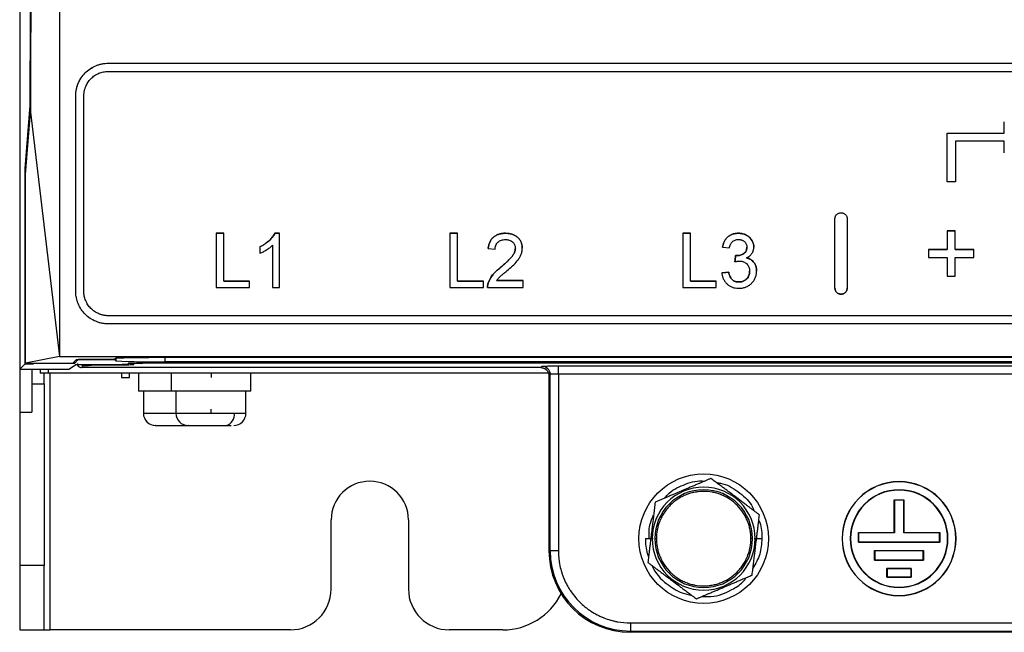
# Model space of a CAD drawing. Header units: millimetres. Extents: x 145 to 933, y -105 to 949.
# Tile 72 of 157: x 545 to 605, y 265 to 303. Entities that reach past the tile are written whole.
import ezdxf

# ---------------------------------------------------------------- set-up
doc = ezdxf.new("R2010")
doc.units = ezdxf.units.MM

msp = doc.modelspace()

# ---------------------------------------------------------------- linework, layer by layer
at = {"color": 7, "linetype": 'Continuous', "lineweight": 25}
for p, q in [((544.635, 556.534), (544.635, 282.034)), ((544.644, 555.776), (544.644, 281.543)), ((550.076, 300.318), (682.194, 300.318)), ((550.076, 300.318), (550.076, 300.318)), ((550.076, 300.318), (682.194, 300.318)), ((550.076, 299.818), (682.194, 299.818)), ((548.076, 298.318), (548.076, 298.318)), ((548.076, 286.319), (548.076, 298.318)), ((548.576, 286.319), (548.576, 298.318)), ((544.975, 293.867), (545.279, 297.722)), ((544.986, 293.486), (545.29, 297.32)), ((545.29, 297.32), (547.076, 282.319)), ((605.097, 296.729), (605.097, 296.729)), ((605.097, 296.029), (605.097, 296.729)), ((601.597, 296.029), (605.097, 296.029)), ((601.597, 296.029), (605.097, 296.029)), ((605.097, 295.529), (602.097, 295.529)), ((605.097, 294.829), (605.097, 295.529)), ((544.975, 281.875), (544.975, 293.867)), ((544.975, 293.867), (545.016, 293.867)), ((602.097, 293.029), (601.597, 293.029)), ((556.695, 289.882), (557.165, 289.882)), ((557.165, 289.882), (556.695, 289.882)), ((560.311, 289.882), (560.586, 289.882)), ((560.311, 289.882), (560.311, 289.882)), ((560.586, 289.882), (560.311, 289.882)), ((571.053, 289.882), (571.524, 289.882)), ((571.524, 289.882), (571.053, 289.882)), ((574.474, 289.882), (574.474, 289.882)), ((585.353, 289.882), (585.824, 289.882)), ((585.824, 289.882), (585.353, 289.882)), ((588.766, 289.882), (588.766, 289.882)), ((601.589, 290.03), (602.079, 290.03)), ((602.079, 290.03), (601.589, 290.03)), ((587.79, 289.027), (588.218, 288.984)), ((587.79, 289.027), (587.79, 289.027)), ((573.405, 288.942), (573.832, 288.899)), ((573.405, 288.942), (573.405, 288.942)), ((588.6, 288.514), (588.6, 288.514)), ((588.662, 288.509), (588.662, 288.51)), ((600.446, 288.887), (601.589, 288.887)), ((601.589, 288.887), (600.446, 288.887)), ((602.079, 288.887), (603.221, 288.887)), ((603.221, 288.887), (602.079, 288.887)), ((588.556, 288.129), (588.556, 288.129)), ((600.446, 288.398), (601.589, 288.398)), ((602.079, 288.398), (603.221, 288.398)), ((574.176, 287.795), (574.176, 287.795)), ((588.175, 287.488), (587.748, 287.445)), ((587.748, 287.445), (587.748, 287.445)), ((588.175, 287.488), (588.175, 287.488)), ((589.458, 287.554), (589.458, 287.554)), ((589.885, 287.551), (589.885, 287.551)), ((601.589, 287.255), (602.079, 287.255)), ((557.165, 286.932), (558.747, 286.932)), ((558.747, 286.932), (557.165, 286.932)), ((571.524, 286.932), (573.106, 286.932)), ((573.106, 286.932), (571.524, 286.932)), ((573.364, 286.624), (573.364, 286.624)), ((573.407, 286.844), (573.407, 286.844)), ((573.911, 286.975), (575.543, 286.975)), ((575.543, 286.975), (573.911, 286.975)), ((585.824, 286.932), (587.406, 286.932)), ((587.406, 286.932), (585.824, 286.932)), ((588.801, 286.89), (588.801, 286.89)), ((556.695, 286.548), (558.747, 286.548)), ((560.158, 286.548), (560.586, 286.548)), ((571.053, 286.548), (573.106, 286.548)), ((573.362, 286.548), (575.543, 286.548)), ((573.362, 286.548), (573.362, 286.548)), ((585.353, 286.548), (587.406, 286.548)), ((682.194, 284.819), (550.076, 284.819)), ((682.194, 284.319), (550.076, 284.319)), ((544.635, 282.034), (544.635, 281.534)), ((544.644, 281.543), (544.975, 281.875)), ((544.975, 281.875), (545.476, 281.875)), ((547.076, 282.319), (544.993, 281.903)), ((544.993, 281.903), (545.484, 281.903)), ((545.476, 281.875), (545.476, 281.903)), ((545.493, 281.892), (545.476, 281.875)), ((545.484, 281.903), (545.493, 281.912)), ((545.493, 281.892), (545.493, 281.912)), ((545.493, 281.912), (547.895, 281.912)), ((547.993, 281.892), (545.493, 281.892)), ((547.076, 282.319), (685.194, 282.319)), ((547.648, 281.543), (548.055, 281.814)), ((547.895, 281.912), (548.127, 282.141)), ((548.223, 282.122), (547.993, 281.892)), ((547.993, 281.892), (547.993, 282.009)), ((548.127, 282.141), (550.442, 282.141)), ((548.138, 281.82), (548.251, 281.707)), ((548.223, 282.122), (548.223, 282.141)), ((550.461, 282.122), (548.223, 282.122)), ((548.427, 281.634), (548.555, 281.762)), ((549.054, 281.831), (550.256, 281.831)), ((550.106, 281.775), (549.054, 281.775)), ((550.442, 282.141), (550.518, 282.216)), ((550.461, 282.122), (550.461, 282.16)), ((550.541, 282.042), (550.461, 282.122)), ((551.256, 281.848), (551.339, 281.904)), ((551.689, 281.896), (551.606, 281.813)), ((680.081, 281.909), (552.189, 281.909)), ((552.339, 281.921), (679.931, 281.921)), ((553.518, 282.267), (678.753, 282.267)), ((678.73, 281.991), (553.54, 281.991)), ((544.635, 281.534), (545.385, 281.534)), ((544.635, 281.534), (544.635, 278.902)), ((544.644, 281.543), (547.648, 281.543)), ((545.385, 281.534), (545.385, 281.543)), ((545.385, 281.534), (545.385, 278.902)), ((545.885, 281.543), (545.885, 281.284)), ((546.385, 281.284), (545.885, 281.284)), ((546.135, 280.645), (546.135, 281.284)), ((577.114, 281.284), (546.385, 281.284)), ((576.635, 281.634), (548.427, 281.634)), ((550.885, 281.284), (550.885, 281.034)), ((551.385, 281.034), (551.385, 281.284)), ((551.935, 281.284), (551.935, 280.184)), ((553.935, 281.284), (553.935, 280.184)), ((556.385, 281.284), (556.385, 281.034)), ((558.835, 280.184), (558.835, 281.284)), ((576.635, 281.634), (576.714, 281.713)), ((577.104, 281.308), (577.163, 281.167)), ((577.214, 281.213), (577.135, 281.134)), ((577.214, 270.384), (577.214, 281.213)), ((577.714, 281.739), (654.556, 281.739)), ((577.714, 281.239), (577.714, 281.739)), ((654.556, 281.239), (577.714, 281.239)), ((577.714, 281.239), (577.714, 270.384)), ((545.385, 280.645), (546.135, 280.645)), ((546.135, 280.645), (546.135, 269.482)), ((550.885, 281.034), (551.385, 281.034)), ((577.135, 281.134), (577.135, 270.384)), ((553.935, 280.184), (551.935, 280.184)), ((552.231, 280.184), (552.231, 278.834)), ((558.835, 280.184), (553.935, 280.184)), ((554.229, 280.184), (554.229, 278.834)), ((558.529, 278.834), (558.529, 280.184)), ((544.635, 278.902), (545.385, 278.902)), ((544.635, 278.902), (544.635, 269.482)), ((556.379, 279.081), (556.379, 278.834)), ((556.379, 278.834), (557.81, 278.834)), ((598.635, 274.621), (598.635, 274.634)), ((598.635, 274.115), (598.635, 274.134)), ((598.335, 273.509), (598.935, 273.509)), ((598.335, 271.509), (598.335, 273.509)), ((598.348, 273.496), (598.335, 273.509)), ((598.922, 273.496), (598.348, 273.496)), ((598.348, 273.496), (598.348, 271.496)), ((598.922, 273.496), (598.935, 273.509)), ((598.922, 271.496), (598.922, 273.496)), ((598.935, 273.509), (598.935, 271.509)), ((563.76, 268.034), (563.76, 272.284)), ((568.51, 272.284), (568.51, 268.034)), ((596.135, 271.509), (598.335, 271.509)), ((596.148, 271.496), (596.135, 271.509)), ((596.135, 270.909), (596.135, 271.509)), ((598.348, 271.496), (596.148, 271.496)), ((596.148, 271.496), (596.148, 270.922)), ((598.348, 271.496), (598.335, 271.509)), ((598.922, 271.496), (598.935, 271.509)), ((601.122, 271.496), (598.922, 271.496)), ((598.935, 271.509), (601.135, 271.509)), ((601.122, 271.496), (601.135, 271.509)), ((601.122, 270.922), (601.122, 271.496)), ((601.135, 271.509), (601.135, 270.909)), ((583.475, 271.134), (583.386, 271.134)), ((583.635, 271.134), (583.735, 271.134)), ((589.635, 271.134), (589.535, 271.134)), ((589.795, 271.134), (589.884, 271.134)), ((596.135, 270.909), (596.148, 270.922)), ((601.135, 270.909), (596.135, 270.909)), ((596.148, 270.922), (601.122, 270.922)), ((601.122, 270.922), (601.135, 270.909)), ((577.135, 270.384), (577.214, 270.384)), ((577.714, 270.384), (577.214, 270.384)), ((597.135, 270.409), (600.135, 270.409)), ((597.135, 269.809), (597.135, 270.409)), ((597.148, 270.396), (597.135, 270.409)), ((597.148, 270.396), (597.148, 269.822)), ((600.122, 270.396), (597.148, 270.396)), ((600.122, 270.396), (600.135, 270.409)), ((600.122, 269.822), (600.122, 270.396)), ((600.135, 270.409), (600.135, 269.809)), ((597.135, 269.809), (597.148, 269.822)), ((600.135, 269.809), (597.135, 269.809)), ((597.148, 269.822), (600.122, 269.822)), ((600.122, 269.822), (600.135, 269.809)), ((546.135, 269.482), (544.635, 269.482)), ((544.635, 269.482), (544.635, 265.534)), ((546.135, 265.534), (546.135, 269.482)), ((597.885, 269.309), (599.385, 269.309)), ((597.898, 269.296), (597.885, 269.309)), ((597.885, 268.76), (597.885, 269.309)), ((599.372, 269.296), (597.898, 269.296)), ((597.898, 269.296), (597.898, 268.773)), ((599.385, 269.309), (599.372, 269.296)), ((599.372, 268.773), (599.372, 269.296)), ((599.385, 269.309), (599.385, 268.76)), ((597.898, 268.773), (597.885, 268.76)), ((599.385, 268.76), (597.885, 268.76)), ((597.898, 268.773), (599.372, 268.773)), ((599.372, 268.773), (599.385, 268.76)), ((598.635, 268.154), (598.635, 268.134)), ((598.635, 267.647), (598.635, 267.634)), ((544.635, 265.534), (546.135, 265.534)), ((546.135, 265.534), (546.51, 265.534)), ((561.26, 265.534), (546.51, 265.534)), ((574.307, 265.534), (571.01, 265.534)), ((582.135, 265.963), (650.135, 265.963)), ((582.135, 265.963), (582.135, 265.463)), ((582.135, 265.463), (650.135, 265.463)), ((582.135, 265.384), (582.135, 265.463)), ((650.135, 265.384), (582.135, 265.384))]:
    msp.add_line(p, q, dxfattribs=at)
at = {"color": 8, "linetype": 'Continuous', "lineweight": 25}
for p, q in [((544.644, 282.034), (544.635, 282.034)), ((549.054, 281.775), (549.054, 281.831)), ((550.106, 281.775), (550.106, 281.831)), ((550.541, 282.218), (550.541, 282.042)), ((553.54, 282.267), (553.54, 281.991)), ((546.385, 281.543), (546.385, 281.284)), ((546.51, 265.534), (546.51, 281.284)), ((552.231, 278.834), (554.229, 278.834)), ((554.229, 278.834), (556.379, 278.834)), ((557.81, 278.834), (558.529, 278.834))]:
    msp.add_line(p, q, dxfattribs=at)
at = {"color": 7, "linetype": 'Continuous', "lineweight": 25, "flags": 128}
msp.add_lwpolyline([(587.748, 287.445), (587.987, 287.469), (588.175, 287.488)], dxfattribs=at)
at = {"color": 7, "linetype": 'Continuous', "lineweight": 25}
msp.add_circle((586.635, 271.134), 3.975, dxfattribs=at)
at = {"color": 8, "linetype": 'Continuous', "lineweight": 25}
for centre, start, end in [((548.555, 282.012), 228.78991, 269.95629), ((551.606, 282.063), 218.5457, 269.95448)]:
    msp.add_arc(centre, 0.25, start, end, dxfattribs=at)
at = {"color": 7, "linetype": 'Continuous', "lineweight": 25}
for centre, radius, start, end in [((552.808, 326.771), 44.786, 267.09814, 270.93678), ((576.714, 281.213), 0.5, 0.04597, 89.95403), ((552.981, 278.834), 0.75, 180, 270), ((554.979, 278.834), 0.75, 180, 270), ((557.154, 278.73), 0.664, 283.67893, 9.05162), ((557.779, 278.834), 0.75, 270, 0), ((566.135, 272.284), 2.375, 0, 180), ((598.635, 271.134), 3.5, 90, 270), ((598.635, 271.134), 3.487, 90, 270), ((598.635, 271.134), 3.5, 270, 90), ((598.635, 271.134), 3.487, 270, 90), ((586.635, 271.134), 3.16, 0, 180), ((586.635, 271.134), 3, 0, 180), ((598.635, 271.134), 3, 90, 270), ((598.635, 271.134), 2.98, 90, 270), ((598.635, 271.134), 3, 270, 90), ((598.635, 271.134), 2.98, 270, 90), ((586.635, 271.134), 3.16, 180, 0), ((586.635, 271.134), 3, 180, 0), ((582.135, 270.384), 5, 180, 270), ((582.135, 270.384), 4.921, 180, 270), ((561.26, 268.034), 2.5, 270, 0), ((571.01, 268.034), 2.5, 180, 270), ((574.307, 269.534), 4, 270, 333.48863)]:
    msp.add_arc(centre, radius, start, end, dxfattribs=at)
for points, knots in [([(545.279, 297.722), (545.304, 304.269), (545.354, 317.371), (545.416, 337.193), (545.467, 357.124), (545.504, 374.769), (545.518, 385.785), (545.524, 390.102)], [0, 0, 0, 0, 0.214971, 0.430215, 0.645627, 0.861099, 1, 1, 1, 1]), ([(547.076, 389.257), (547.076, 380.246), (547.076, 371.247), (547.076, 357.787), (547.076, 353.306), (547.076, 344.356), (547.076, 339.886), (547.076, 330.964), (547.076, 326.511), (547.076, 317.622), (547.076, 313.185), (547.076, 299.904), (547.076, 291.091), (547.076, 282.319)], [0, 0, 0, 0, 0.25, 0.25, 0.375, 0.375, 0.5, 0.5, 0.625, 0.625, 0.75, 0.75, 1, 1, 1, 1]), ([(548.076, 298.318), (548.077, 298.351), (548.078, 298.416), (548.085, 298.513), (548.097, 298.609), (548.113, 298.704), (548.134, 298.799), (548.16, 298.892), (548.19, 298.985), (548.259, 299.167), (548.396, 299.427), (548.644, 299.732), (548.947, 299.985), (549.238, 300.142), (549.486, 300.233), (549.679, 300.281), (549.877, 300.312), (550.01, 300.316), (550.076, 300.318)], [0, 0, 0, 0, 0.031564, 0.062903, 0.094088, 0.12519, 0.156281, 0.187432, 0.218716, 0.250201, 0.37524, 0.499842, 0.624229, 0.749332, 0.811651, 0.874224, 0.937226, 1, 1, 1, 1]), ([(548.076, 298.318), (548.077, 298.351), (548.078, 298.416), (548.085, 298.51), (548.096, 298.599), (548.109, 298.682), (548.126, 298.761), (548.144, 298.834), (548.163, 298.902), (548.183, 298.964), (548.204, 299.022), (548.268, 299.185), (548.4, 299.432), (548.651, 299.739), (548.95, 299.987), (549.242, 300.144), (549.489, 300.233), (549.683, 300.282), (549.879, 300.313), (550.011, 300.316), (550.076, 300.318)], [0, 0, 0, 0, 0.031921, 0.062308, 0.091162, 0.118482, 0.144268, 0.16852, 0.191239, 0.212424, 0.232076, 0.250194, 0.381153, 0.499818, 0.627484, 0.749316, 0.812687, 0.875572, 0.938, 1, 1, 1, 1]), ([(548.576, 298.318), (548.577, 298.346), (548.578, 298.402), (548.585, 298.485), (548.596, 298.567), (548.612, 298.648), (548.633, 298.729), (548.658, 298.808), (548.712, 298.951), (548.816, 299.15), (549.002, 299.378), (549.229, 299.568), (549.448, 299.686), (549.634, 299.754), (549.779, 299.791), (549.927, 299.814), (550.027, 299.817), (550.076, 299.818)], [0, 0, 0, 0, 0.036047, 0.071815, 0.107411, 0.14294, 0.178509, 0.214226, 0.250195, 0.375219, 0.499839, 0.624226, 0.749331, 0.811636, 0.874223, 0.937219, 1, 1, 1, 1]), ([(594.696, 290.767), (594.697, 290.779), (594.697, 290.803), (594.703, 290.839), (594.712, 290.875), (594.727, 290.92), (594.756, 290.975), (594.802, 291.032), (594.859, 291.079), (594.925, 291.114), (594.996, 291.138), (595.046, 291.141), (595.071, 291.142)], [0, 0, 0, 0, 0.062291, 0.124391, 0.186857, 0.250236, 0.373758, 0.500024, 0.622659, 0.749433, 0.874764, 1, 1, 1, 1]), ([(595.071, 291.142), (595.084, 291.142), (595.108, 291.141), (595.145, 291.136), (595.181, 291.126), (595.228, 291.11), (595.283, 291.08), (595.339, 291.033), (595.386, 290.976), (595.42, 290.911), (595.442, 290.84), (595.445, 290.792), (595.446, 290.767)], [0, 0, 0, 0, 0.062155, 0.12415, 0.186632, 0.250234, 0.373099, 0.499956, 0.621975, 0.749124, 0.874196, 1, 1, 1, 1]), ([(559.389, 289.049), (559.443, 289.076), (559.551, 289.132), (559.757, 289.262), (559.97, 289.434), (560.141, 289.62), (560.247, 289.763), (560.289, 289.841), (560.311, 289.882)], [0, 0, 0, 0, 0.142956, 0.287082, 0.575964, 0.789014, 0.887936, 1, 1, 1, 1]), ([(560.311, 289.882), (560.29, 289.843), (560.251, 289.771), (560.155, 289.636), (559.988, 289.451), (559.774, 289.275), (559.559, 289.136), (559.445, 289.078), (559.389, 289.049)], [0, 0, 0, 0, 0.106223, 0.196037, 0.394784, 0.698366, 0.849879, 1, 1, 1, 1]), ([(573.405, 288.942), (573.41, 288.979), (573.418, 289.044), (573.436, 289.141), (573.461, 289.232), (573.507, 289.355), (573.587, 289.5), (573.721, 289.647), (573.886, 289.761), (574.042, 289.823), (574.173, 289.855), (574.268, 289.871), (574.369, 289.879), (574.436, 289.881), (574.474, 289.882)], [0, 0, 0, 0, 0.071455, 0.12602, 0.188805, 0.250992, 0.37694, 0.500751, 0.623425, 0.750999, 0.811311, 0.875359, 0.930159, 1, 1, 1, 1]), ([(574.474, 289.882), (574.436, 289.881), (574.369, 289.879), (574.269, 289.871), (574.174, 289.855), (574.042, 289.823), (573.887, 289.761), (573.721, 289.647), (573.587, 289.5), (573.507, 289.356), (573.461, 289.232), (573.436, 289.142), (573.418, 289.044), (573.41, 288.979), (573.405, 288.942)], [0, 0, 0, 0, 0.069638, 0.124641, 0.188308, 0.249001, 0.376222, 0.499248, 0.622695, 0.749008, 0.810728, 0.873979, 0.928272, 1, 1, 1, 1]), ([(574.474, 289.882), (574.503, 289.881), (574.56, 289.88), (574.642, 289.873), (574.72, 289.862), (574.793, 289.847), (574.903, 289.818), (575.046, 289.758), (575.205, 289.644), (575.336, 289.501), (575.432, 289.338), (575.489, 289.155), (575.496, 289.029), (575.5, 288.962)], [0, 0, 0, 0, 0.05589, 0.108805, 0.158883, 0.206289, 0.251216, 0.377387, 0.501402, 0.627567, 0.751729, 0.868182, 1, 1, 1, 1]), ([(575.5, 288.962), (575.499, 288.988), (575.497, 289.038), (575.49, 289.111), (575.476, 289.184), (575.456, 289.257), (575.415, 289.367), (575.336, 289.501), (575.206, 289.643), (575.046, 289.758), (574.869, 289.832), (574.675, 289.873), (574.544, 289.879), (574.474, 289.882)], [0, 0, 0, 0, 0.051653, 0.099361, 0.143326, 0.197667, 0.248586, 0.37228, 0.498869, 0.622504, 0.749009, 0.865689, 1, 1, 1, 1]), ([(587.79, 289.027), (587.803, 289.085), (587.827, 289.2), (587.893, 289.366), (587.984, 289.518), (588.103, 289.65), (588.247, 289.756), (588.377, 289.816), (588.48, 289.848), (588.559, 289.866), (588.655, 289.879), (588.727, 289.881), (588.766, 289.882)], [0, 0, 0, 0, 0.125841, 0.250981, 0.378199, 0.500943, 0.625178, 0.75076, 0.79934, 0.849383, 0.919251, 1, 1, 1, 1]), ([(588.766, 289.882), (588.729, 289.881), (588.66, 289.879), (588.566, 289.867), (588.485, 289.849), (588.379, 289.817), (588.247, 289.756), (588.104, 289.65), (587.984, 289.518), (587.893, 289.366), (587.827, 289.2), (587.803, 289.085), (587.79, 289.027)], [0, 0, 0, 0, 0.076859, 0.142946, 0.196771, 0.249244, 0.374428, 0.499059, 0.621375, 0.74902, 0.874159, 1, 1, 1, 1]), ([(588.766, 289.882), (588.804, 289.881), (588.873, 289.878), (588.975, 289.865), (589.072, 289.842), (589.233, 289.786), (589.412, 289.683), (589.572, 289.508), (589.657, 289.346), (589.707, 289.185), (589.712, 289.086), (589.714, 289.035)], [0, 0, 0, 0, 0.080767, 0.143459, 0.2152244, 0.288841, 0.5010381, 0.6412329, 0.7872062, 0.8893928, 1, 1, 1, 1]), ([(589.714, 289.034), (589.712, 289.071), (589.709, 289.137), (589.692, 289.235), (589.661, 289.327), (589.612, 289.434), (589.538, 289.547), (589.402, 289.687), (589.244, 289.78), (589.087, 289.837), (588.986, 289.863), (588.878, 289.877), (588.806, 289.88), (588.766, 289.882)], [0, 0, 0, 0, 0.0786715, 0.1416704, 0.2126816, 0.2864444, 0.3938324, 0.4991, 0.6964281, 0.773567, 0.8493892, 0.9155439, 1, 1, 1, 1]), ([(559.389, 288.654), (559.424, 288.669), (559.495, 288.698), (559.632, 288.768), (559.798, 288.864), (559.956, 288.972), (560.076, 289.067), (560.131, 289.12), (560.158, 289.146)], [0, 0, 0, 0, 0.125055, 0.250112, 0.500204, 0.750206, 0.874967, 1, 1, 1, 1]), ([(573.832, 288.899), (573.834, 288.939), (573.837, 289.02), (573.868, 289.138), (573.923, 289.247), (574.002, 289.341), (574.101, 289.415), (574.212, 289.464), (574.336, 289.491), (574.419, 289.495), (574.464, 289.497)], [0, 0, 0, 0, 0.124412, 0.248946, 0.374402, 0.498455, 0.621371, 0.748789, 0.862976, 1, 1, 1, 1]), ([(574.464, 289.497), (574.492, 289.496), (574.545, 289.494), (574.621, 289.483), (574.705, 289.463), (574.797, 289.423), (574.892, 289.357), (574.971, 289.274), (575.027, 289.184), (575.056, 289.101), (575.069, 289.027), (575.071, 288.982), (575.072, 288.958)], [0, 0, 0, 0, 0.090907, 0.1734275, 0.2482683, 0.3732973, 0.4980956, 0.627237, 0.748891, 0.8488297, 0.918749, 1, 1, 1, 1]), ([(588.218, 288.984), (588.224, 289.018), (588.233, 289.069), (588.255, 289.134), (588.281, 289.199), (588.322, 289.277), (588.389, 289.357), (588.472, 289.421), (588.568, 289.466), (588.672, 289.493), (588.743, 289.496), (588.779, 289.497)], [0, 0, 0, 0, 0.124881, 0.185028, 0.249505, 0.377918, 0.499356, 0.623195, 0.749108, 0.873864, 1, 1, 1, 1]), ([(588.662, 288.51), (588.7, 288.511), (588.777, 288.514), (588.89, 288.538), (588.998, 288.578), (589.087, 288.627), (589.158, 288.681), (589.207, 288.738), (589.25, 288.811), (589.281, 288.907), (589.285, 288.981), (589.287, 289.021)], [0, 0, 0, 0, 0.125464, 0.251086, 0.37638, 0.501318, 0.585539, 0.66798, 0.751467, 0.866217, 1, 1, 1, 1]), ([(589.287, 289.02), (589.286, 289), (589.285, 288.96), (589.276, 288.903), (589.263, 288.851), (589.237, 288.784), (589.186, 288.706), (589.099, 288.633), (588.998, 288.578), (588.89, 288.538), (588.777, 288.514), (588.7, 288.511), (588.662, 288.509)], [0, 0, 0, 0, 0.069395, 0.133594, 0.19318, 0.248878, 0.372809, 0.498625, 0.622893, 0.748887, 0.874522, 1, 1, 1, 1]), ([(588.779, 289.497), (588.799, 289.497), (588.839, 289.495), (588.896, 289.487), (588.949, 289.475), (589.009, 289.454), (589.075, 289.42), (589.145, 289.365), (589.207, 289.295), (589.254, 289.212), (589.281, 289.119), (589.285, 289.055), (589.287, 289.02)], [0, 0, 0, 0, 0.0771652, 0.14994, 0.2189169, 0.2847907, 0.3912121, 0.4992176, 0.6262479, 0.7497255, 0.8669643, 1, 1, 1, 1]), ([(589.259, 288.373), (589.292, 288.389), (589.356, 288.42), (589.474, 288.5), (589.6, 288.63), (589.679, 288.791), (589.71, 288.929), (589.713, 288.999), (589.714, 289.034)], [0, 0, 0, 0, 0.125037, 0.248963, 0.498828, 0.74913, 0.873931, 1, 1, 1, 1]), ([(574.176, 287.795), (574.233, 287.843), (574.34, 287.935), (574.49, 288.069), (574.621, 288.191), (574.749, 288.319), (574.867, 288.452), (574.959, 288.581), (575.012, 288.687), (575.046, 288.774), (575.067, 288.864), (575.071, 288.926), (575.072, 288.958)], [0, 0, 0, 0, 0.147254, 0.279795, 0.397694, 0.501054, 0.638754, 0.75052, 0.814818, 0.875573, 0.936015, 1, 1, 1, 1]), ([(575.072, 288.958), (575.071, 288.936), (575.069, 288.894), (575.06, 288.833), (575.042, 288.764), (575.012, 288.687), (574.959, 288.581), (574.867, 288.452), (574.709, 288.275), (574.476, 288.052), (574.283, 287.887), (574.176, 287.795)], [0, 0, 0, 0, 0.042932, 0.084313, 0.124475, 0.184774, 0.249528, 0.360933, 0.498994, 0.71994, 1, 1, 1, 1]), ([(574.575, 287.594), (574.683, 287.687), (574.9, 287.874), (575.157, 288.131), (575.323, 288.362), (575.407, 288.519), (575.453, 288.648), (575.479, 288.747), (575.495, 288.852), (575.498, 288.923), (575.5, 288.962)], [0, 0, 0, 0, 0.249924, 0.499919, 0.632762, 0.750067, 0.811505, 0.874442, 0.931317, 1, 1, 1, 1]), ([(588.6, 288.514), (588.611, 288.513), (588.631, 288.511), (588.652, 288.51), (588.662, 288.51)], [0, 0, 0, 0, 0.511067, 1, 1, 1, 1]), ([(588.662, 288.509), (588.652, 288.51), (588.631, 288.511), (588.611, 288.513), (588.6, 288.514)], [0, 0, 0, 0, 0.488933, 1, 1, 1, 1]), ([(588.556, 288.129), (588.581, 288.136), (588.626, 288.147), (588.695, 288.162), (588.762, 288.171), (588.809, 288.174), (588.833, 288.175)], [0, 0, 0, 0, 0.27365, 0.500463, 0.748334, 1, 1, 1, 1]), ([(588.833, 288.175), (588.856, 288.174), (588.897, 288.173), (588.959, 288.166), (589.018, 288.153), (589.097, 288.127), (589.19, 288.08), (589.286, 288), (589.365, 287.904), (589.411, 287.813), (589.436, 287.736), (589.449, 287.678), (589.456, 287.618), (589.457, 287.577), (589.458, 287.554)], [0, 0, 0, 0, 0.069632, 0.124708, 0.186832, 0.249742, 0.373982, 0.499695, 0.625466, 0.749325, 0.811479, 0.874683, 0.929541, 1, 1, 1, 1]), ([(589.259, 288.373), (589.285, 288.366), (589.334, 288.353), (589.403, 288.328), (589.466, 288.3), (589.546, 288.255), (589.638, 288.184), (589.732, 288.078), (589.806, 287.957), (589.853, 287.829), (589.879, 287.692), (589.883, 287.6), (589.885, 287.551)], [0, 0, 0, 0, 0.068646, 0.133226, 0.194097, 0.251686, 0.374188, 0.501613, 0.624931, 0.751682, 0.866798, 1, 1, 1, 1]), ([(589.885, 287.551), (589.885, 287.576), (589.883, 287.625), (589.876, 287.697), (589.866, 287.763), (589.846, 287.85), (589.806, 287.957), (589.732, 288.078), (589.639, 288.183), (589.528, 288.269), (589.4, 288.333), (589.308, 288.359), (589.259, 288.373)], [0, 0, 0, 0, 0.0686914, 0.132855, 0.1926908, 0.2484452, 0.3746132, 0.4985359, 0.6254237, 0.7484849, 0.866558, 1, 1, 1, 1]), ([(573.407, 286.844), (573.418, 286.873), (573.439, 286.929), (573.476, 287.011), (573.515, 287.088), (573.566, 287.174), (573.633, 287.27), (573.747, 287.412), (573.927, 287.591), (574.087, 287.722), (574.176, 287.795)], [0, 0, 0, 0, 0.074937, 0.147284, 0.217232, 0.284989, 0.391161, 0.500333, 0.725232, 1, 1, 1, 1]), ([(574.176, 287.795), (574.129, 287.757), (574.041, 287.686), (573.918, 287.578), (573.811, 287.475), (573.691, 287.346), (573.566, 287.181), (573.464, 287), (573.422, 286.885), (573.407, 286.844)], [0, 0, 0, 0, 0.143479, 0.274452, 0.393132, 0.49981, 0.700851, 0.89377, 1, 1, 1, 1]), ([(573.911, 286.975), (573.937, 287.008), (573.982, 287.068), (574.053, 287.149), (574.134, 287.223), (574.245, 287.32), (574.395, 287.446), (574.512, 287.543), (574.575, 287.594)], [0, 0, 0, 0, 0.138728, 0.249446, 0.354465, 0.49953, 0.734853, 1, 1, 1, 1]), ([(587.748, 287.445), (587.751, 287.417), (587.759, 287.362), (587.775, 287.283), (587.793, 287.21), (587.816, 287.142), (587.858, 287.04), (587.935, 286.91), (588.064, 286.765), (588.22, 286.646), (588.393, 286.563), (588.584, 286.515), (588.715, 286.508), (588.785, 286.505)], [0, 0, 0, 0, 0.055903, 0.108593, 0.15822, 0.204969, 0.249055, 0.373866, 0.499125, 0.62462, 0.749053, 0.86666, 1, 1, 1, 1]), ([(588.175, 287.488), (588.185, 287.445), (588.203, 287.369), (588.243, 287.254), (588.294, 287.152), (588.358, 287.062), (588.433, 286.993), (588.505, 286.951), (588.571, 286.924), (588.634, 286.906), (588.711, 286.893), (588.769, 286.891), (588.801, 286.89)], [0, 0, 0, 0, 0.1396977, 0.249943, 0.3843515, 0.499494, 0.5995248, 0.6991762, 0.7577982, 0.8199139, 0.9030915, 1, 1, 1, 1]), ([(588.801, 286.89), (588.775, 286.89), (588.729, 286.892), (588.66, 286.9), (588.595, 286.916), (588.519, 286.944), (588.438, 286.989), (588.36, 287.059), (588.294, 287.152), (588.243, 287.254), (588.203, 287.369), (588.185, 287.445), (588.175, 287.488)], [0, 0, 0, 0, 0.077971, 0.142756, 0.215883, 0.286396, 0.393005, 0.500508, 0.615009, 0.750057, 0.859974, 1, 1, 1, 1]), ([(588.785, 286.505), (588.825, 286.506), (588.896, 286.508), (589.003, 286.52), (589.104, 286.542), (589.24, 286.584), (589.402, 286.663), (589.57, 286.797), (589.71, 286.957), (589.796, 287.111), (589.843, 287.24), (589.868, 287.338), (589.882, 287.442), (589.884, 287.512), (589.885, 287.551)], [0, 0, 0, 0, 0.069627, 0.124784, 0.187382, 0.249803, 0.374356, 0.499906, 0.627832, 0.749665, 0.811823, 0.874474, 0.930797, 1, 1, 1, 1]), ([(588.801, 286.89), (588.822, 286.89), (588.864, 286.891), (588.923, 286.898), (589.019, 286.916), (589.147, 286.965), (589.273, 287.067), (589.362, 287.182), (589.419, 287.297), (589.451, 287.422), (589.455, 287.509), (589.458, 287.554)], [0, 0, 0, 0, 0.060898, 0.117368, 0.169716, 0.3351, 0.500144, 0.62605, 0.749627, 0.867412, 1, 1, 1, 1]), ([(589.458, 287.554), (589.457, 287.531), (589.455, 287.485), (589.447, 287.419), (589.434, 287.358), (589.409, 287.278), (589.362, 287.182), (589.283, 287.08), (589.186, 286.995), (589.071, 286.935), (588.941, 286.897), (588.849, 286.892), (588.801, 286.89)], [0, 0, 0, 0, 0.068098, 0.132295, 0.192962, 0.250543, 0.373478, 0.5, 0.619903, 0.739422, 0.864407, 1, 1, 1, 1]), ([(573.362, 286.548), (573.362, 286.573), (573.362, 286.623), (573.371, 286.698), (573.384, 286.772), (573.399, 286.82), (573.407, 286.844)], [0, 0, 0, 0, 0.250342, 0.500575, 0.7503, 1, 1, 1, 1]), ([(573.407, 286.844), (573.399, 286.82), (573.384, 286.772), (573.371, 286.698), (573.362, 286.623), (573.362, 286.573), (573.362, 286.548)], [0, 0, 0, 0, 0.249699, 0.499425, 0.749658, 1, 1, 1, 1]), ([(550.076, 284.319), (550.044, 284.319), (549.978, 284.32), (549.88, 284.328), (549.781, 284.34), (549.684, 284.357), (549.586, 284.379), (549.49, 284.406), (549.395, 284.438), (549.213, 284.509), (548.95, 284.651), (548.651, 284.898), (548.4, 285.205), (548.248, 285.489), (548.159, 285.74), (548.115, 285.916), (548.083, 286.112), (548.079, 286.241), (548.076, 286.319)], [0, 0, 0, 0, 0.030848, 0.061811, 0.092891, 0.124094, 0.155424, 0.186886, 0.218484, 0.250221, 0.371798, 0.499809, 0.617873, 0.74933, 0.808339, 0.8746, 0.925122, 1, 1, 1, 1]), ([(550.076, 284.819), (550.048, 284.819), (549.991, 284.82), (549.906, 284.828), (549.822, 284.84), (549.738, 284.856), (549.656, 284.878), (549.575, 284.904), (549.43, 284.961), (549.229, 285.069), (549.04, 285.227), (548.909, 285.373), (548.823, 285.492), (548.748, 285.618), (548.686, 285.75), (548.637, 285.887), (548.602, 286.029), (548.58, 286.173), (548.578, 286.27), (548.576, 286.319)], [0, 0, 0, 0, 0.035959, 0.071639, 0.107162, 0.142651, 0.17823, 0.214024, 0.250151, 0.374517, 0.499676, 0.561763, 0.624533, 0.687019, 0.749389, 0.812207, 0.874535, 0.936944, 1, 1, 1, 1]), ([(595.071, 286.143), (595.059, 286.143), (595.034, 286.144), (594.998, 286.149), (594.961, 286.159), (594.915, 286.175), (594.86, 286.205), (594.803, 286.252), (594.757, 286.309), (594.723, 286.374), (594.7, 286.445), (594.698, 286.493), (594.696, 286.518)], [0, 0, 0, 0, 0.062149, 0.124139, 0.186622, 0.250234, 0.373074, 0.499954, 0.621961, 0.749119, 0.874182, 1, 1, 1, 1]), ([(594.696, 286.518), (594.697, 286.506), (594.697, 286.482), (594.703, 286.446), (594.711, 286.41), (594.727, 286.365), (594.756, 286.31), (594.802, 286.253), (594.859, 286.206), (594.925, 286.171), (594.996, 286.147), (595.046, 286.144), (595.071, 286.143)], [0, 0, 0, 0, 0.062293, 0.124395, 0.186861, 0.250236, 0.373779, 0.500026, 0.622689, 0.749448, 0.874785, 1, 1, 1, 1]), ([(595.446, 286.518), (595.446, 286.506), (595.445, 286.481), (595.44, 286.446), (595.431, 286.41), (595.415, 286.365), (595.387, 286.31), (595.341, 286.253), (595.284, 286.206), (595.218, 286.171), (595.146, 286.147), (595.096, 286.144), (595.071, 286.143)], [0, 0, 0, 0, 0.0622929, 0.124395, 0.186861, 0.2502359, 0.3737785, 0.5000261, 0.6226881, 0.749448, 0.874784, 1, 1, 1, 1]), ([(595.071, 286.143), (595.084, 286.143), (595.108, 286.144), (595.145, 286.149), (595.181, 286.159), (595.228, 286.175), (595.283, 286.205), (595.339, 286.252), (595.386, 286.309), (595.42, 286.374), (595.442, 286.445), (595.445, 286.493), (595.446, 286.518)], [0, 0, 0, 0, 0.062149, 0.124139, 0.186622, 0.250234, 0.373074, 0.499954, 0.621961, 0.749119, 0.874182, 1, 1, 1, 1]), ([(548.055, 281.814), (548.058, 281.816), (548.082, 281.818), (548.183, 281.822), (548.26, 281.824), (548.454, 281.828), (548.57, 281.829), (548.813, 281.831), (548.938, 281.831), (549.054, 281.831)], [0, 0, 0, 0, 0.25, 0.25, 0.5, 0.5, 0.75, 0.75, 1, 1, 1, 1]), ([(548.177, 281.884), (548.177, 281.855), (548.183, 281.823), (548.207, 281.762), (548.226, 281.732), (548.275, 281.683), (548.304, 281.664), (548.366, 281.64), (548.398, 281.634), (548.427, 281.634)], [0, 0, 0, 0, 0.25, 0.25, 0.5, 0.5, 0.75, 0.75, 1, 1, 1, 1]), ([(548.555, 281.762), (548.558, 281.765), (548.613, 281.769), (548.798, 281.773), (548.926, 281.775), (549.054, 281.775)], [0, 0, 0, 0, 0.5, 0.5, 1, 1, 1, 1]), ([(551.606, 281.813), (551.603, 281.81), (551.587, 281.807), (551.545, 281.803), (551.519, 281.801), (551.507, 281.8), (551.498, 281.799), (551.494, 281.799), (551.411, 281.794), (551.298, 281.789), (551.08, 281.784), (550.963, 281.781), (550.811, 281.779), (550.732, 281.778), (550.697, 281.778), (550.674, 281.778), (550.661, 281.777), (550.475, 281.775), (550.294, 281.775), (550.106, 281.775)], [0, 0, 0, 0, 0.125, 0.1875, 0.21875, 0.234375, 0.234375, 0.25, 0.25, 0.5, 0.5, 0.625, 0.6875, 0.71875, 0.734375, 0.734375, 0.75, 0.75, 1, 1, 1, 1]), ([(550.256, 281.831), (550.372, 281.831), (550.498, 281.831), (550.74, 281.833), (550.857, 281.834), (551.051, 281.838), (551.128, 281.84), (551.229, 281.844), (551.253, 281.846), (551.256, 281.848)], [0, 0, 0, 0, 0.25, 0.25, 0.5, 0.5, 0.75, 0.75, 1, 1, 1, 1]), ([(550.518, 282.216), (550.521, 282.219), (550.54, 282.223), (550.614, 282.229), (550.669, 282.232), (550.818, 282.238), (550.913, 282.241), (551.138, 282.247), (551.269, 282.25), (551.561, 282.255), (551.721, 282.257), (552.062, 282.261), (552.241, 282.262), (552.607, 282.265), (552.793, 282.266), (553.161, 282.267), (553.342, 282.267), (553.518, 282.267)], [0, 0, 0, 0, 0.125, 0.125, 0.25, 0.25, 0.375, 0.375, 0.5, 0.5, 0.625, 0.625, 0.75, 0.75, 0.875, 0.875, 1, 1, 1, 1]), ([(551.339, 281.904), (551.342, 281.906), (551.367, 281.908), (551.467, 281.912), (551.544, 281.914), (551.738, 281.917), (551.855, 281.919), (552.098, 281.92), (552.223, 281.921), (552.339, 281.921)], [0, 0, 0, 0, 0.25, 0.25, 0.5, 0.5, 0.75, 0.75, 1, 1, 1, 1]), ([(551.689, 281.896), (551.693, 281.9), (551.748, 281.903), (551.932, 281.908), (552.06, 281.909), (552.189, 281.909)], [0, 0, 0, 0, 0.5, 0.5, 1, 1, 1, 1]), ([(576.635, 281.634), (576.652, 281.634), (576.685, 281.633), (576.734, 281.625), (576.782, 281.613), (576.828, 281.596), (576.873, 281.575), (576.914, 281.55), (576.953, 281.521), (577, 281.478), (577.052, 281.415), (577.1, 281.328), (577.126, 281.242), (577.134, 281.177), (577.135, 281.145), (577.135, 281.134)], [0, 0, 0, 0, 0.063533, 0.126767, 0.189703, 0.252342, 0.314683, 0.376728, 0.438477, 0.499931, 0.619216, 0.749345, 0.876833, 0.960418, 1, 1, 1, 1]), ([(576.714, 281.713), (576.716, 281.715), (576.727, 281.717), (576.754, 281.72), (576.769, 281.721), (576.78, 281.722), (576.785, 281.722), (576.844, 281.726), (576.919, 281.729), (577.064, 281.733), (577.143, 281.734), (577.244, 281.736), (577.289, 281.736), (577.32, 281.737), (577.336, 281.737), (577.468, 281.738), (577.589, 281.739), (577.714, 281.739)], [0, 0, 0, 0, 0.125, 0.1875, 0.21875, 0.21875, 0.25, 0.25, 0.5, 0.5, 0.625, 0.6875, 0.71875, 0.71875, 0.75, 0.75, 1, 1, 1, 1]), ([(577.714, 281.239), (577.698, 281.239), (577.668, 281.239), (577.621, 281.238), (577.575, 281.238), (577.53, 281.237), (577.485, 281.236), (577.443, 281.235), (577.402, 281.233), (577.362, 281.231), (577.322, 281.229), (577.283, 281.226), (577.248, 281.222), (577.221, 281.218), (577.217, 281.215), (577.214, 281.213)], [0, 0, 0, 0, 0.059586, 0.12, 0.181244, 0.243319, 0.306226, 0.369968, 0.434544, 0.499956, 0.576182, 0.664306, 0.764322, 0.876223, 1, 1, 1, 1]), ([(552.994, 278.084), (552.99, 278.084), (552.967, 278.084), (553.058, 278.084), (553.26, 278.084), (553.601, 278.084), (554.024, 278.084), (554.456, 278.084), (554.789, 278.084), (554.94, 278.084), (554.979, 278.084)], [0, 0, 0, 0, 0.031869, 0.17254, 0.327675, 0.491202, 0.654729, 0.809864, 0.950535, 1, 1, 1, 1]), ([(554.991, 278.084), (554.988, 278.084), (554.972, 278.084), (555.075, 278.084), (555.313, 278.084), (555.674, 278.084), (556.085, 278.084), (556.533, 278.084), (556.964, 278.084), (557.204, 278.084), (557.311, 278.084)], [0, 0, 0, 0, 0.0366625, 0.1729448, 0.3165989, 0.4602531, 0.5965354, 0.7201114, 0.876424, 1, 1, 1, 1]), ([(557.311, 278.084), (557.408, 278.084), (557.549, 278.084), (557.612, 278.084), (557.631, 278.084)], [0, 0, 0, 0, 0.692447, 1, 1, 1, 1]), ([(587.083, 274.831), (587.026, 274.807), (586.913, 274.759), (586.744, 274.687), (586.577, 274.616), (586.412, 274.545), (586.23, 274.467), (586.03, 274.382), (585.738, 274.258), (585.37, 274.101), (585.003, 273.944), (584.713, 273.821), (584.477, 273.72), (584.219, 273.61), (583.938, 273.49), (583.752, 273.411), (583.657, 273.371)], [0, 0, 0, 0, 0.052359, 0.103339, 0.153117, 0.201897, 0.249903, 0.312894, 0.374863, 0.500561, 0.624657, 0.686244, 0.748762, 0.829601, 0.913029, 1, 1, 1, 1]), ([(584.249, 273.623), (584.305, 273.695), (584.594, 274.067), (585.384, 274.45), (586.185, 274.722), (586.619, 274.663), (586.672, 274.656)], [0, 0, 0, 0, 0.100459, 0.517421, 0.941812, 1, 1, 1, 1]), ([(590.061, 272.595), (590.011, 272.632), (589.913, 272.706), (589.766, 272.816), (589.621, 272.925), (589.477, 273.033), (589.319, 273.152), (589.145, 273.282), (588.891, 273.473), (588.572, 273.713), (588.252, 273.953), (588.001, 274.142), (587.795, 274.296), (587.571, 274.465), (587.327, 274.648), (587.165, 274.769), (587.083, 274.831)], [0, 0, 0, 0, 0.052359, 0.103339, 0.153117, 0.201897, 0.249903, 0.312894, 0.374863, 0.500561, 0.624657, 0.686244, 0.748762, 0.829601, 0.913029, 1, 1, 1, 1]), ([(587.436, 274.566), (587.516, 274.559), (587.987, 274.516), (588.751, 274.048), (589.468, 273.443), (589.677, 272.962), (589.728, 272.845)], [0, 0, 0, 0, 0.08069, 0.475065, 0.871808, 1, 1, 1, 1]), ([(589.535, 271.134), (589.535, 271.223), (589.529, 271.355), (589.511, 271.509), (589.502, 271.575), (589.494, 271.618), (589.491, 271.639), (589.47, 271.754), (589.437, 271.891), (589.388, 272.048), (589.365, 272.114), (589.348, 272.158), (589.34, 272.179), (589.295, 272.293), (589.235, 272.426), (589.164, 272.554), (589.115, 272.639), (589.09, 272.679), (588.953, 272.889), (588.827, 273.043), (588.615, 273.256), (588.504, 273.356), (588.386, 273.447), (588.305, 273.506), (588.263, 273.535), (588.14, 273.615), (588.014, 273.689), (587.86, 273.764), (587.793, 273.793), (587.748, 273.812), (587.724, 273.822), (587.615, 273.865), (587.482, 273.911), (587.324, 273.952), (587.243, 273.97), (587.209, 273.977), (587.186, 273.982), (587.174, 273.984), (586.989, 274.018), (586.812, 274.034), (586.546, 274.034), (586.414, 274.028), (586.26, 274.011), (586.195, 274.001), (586.151, 273.994), (586.13, 273.99), (586.015, 273.969), (585.878, 273.937), (585.722, 273.887), (585.655, 273.864), (585.611, 273.848), (585.59, 273.84), (585.477, 273.795), (585.343, 273.734), (585.215, 273.663), (585.131, 273.614), (585.09, 273.589), (584.881, 273.452), (584.726, 273.326), (584.514, 273.114), (584.414, 273.003), (584.322, 272.885), (584.264, 272.804), (584.235, 272.762), (584.154, 272.639), (584.08, 272.513), (584.006, 272.359), (583.976, 272.292), (583.957, 272.247), (583.947, 272.224), (583.904, 272.114), (583.859, 271.981), (583.817, 271.823), (583.799, 271.743), (583.792, 271.708), (583.788, 271.685), (583.785, 271.673), (583.751, 271.488), (583.735, 271.312), (583.735, 271.134)], [0, 0, 0, 0, 0.03125, 0.046875, 0.054688, 0.054688, 0.0625, 0.0625, 0.09375, 0.109375, 0.117188, 0.117188, 0.125, 0.125, 0.15625, 0.171875, 0.171875, 0.1875, 0.1875, 0.25, 0.25, 0.28125, 0.296875, 0.296875, 0.3125, 0.3125, 0.34375, 0.359375, 0.367187, 0.367187, 0.375, 0.375, 0.40625, 0.421875, 0.429687, 0.433594, 0.433594, 0.4375, 0.4375, 0.5, 0.5, 0.53125, 0.546875, 0.554687, 0.554687, 0.5625, 0.5625, 0.59375, 0.609375, 0.617187, 0.617187, 0.625, 0.625, 0.65625, 0.671875, 0.671875, 0.6875, 0.6875, 0.75, 0.75, 0.78125, 0.796875, 0.796875, 0.8125, 0.8125, 0.84375, 0.859375, 0.867188, 0.867188, 0.875, 0.875, 0.90625, 0.921875, 0.929688, 0.933594, 0.933594, 0.9375, 0.9375, 1, 1, 1, 1]), ([(583.657, 273.371), (583.65, 273.308), (583.635, 273.186), (583.613, 273.002), (583.591, 272.82), (583.569, 272.64), (583.547, 272.461), (583.521, 272.247), (583.491, 271.998), (583.46, 271.743), (583.433, 271.519), (583.41, 271.326), (583.394, 271.199), (583.386, 271.134)], [0, 0, 0, 0, 0.087922, 0.173422, 0.25681, 0.338437, 0.418693, 0.498009, 0.624128, 0.74854, 0.832329, 0.915876, 1, 1, 1, 1]), ([(583.28, 271.134), (583.278, 271.46), (583.274, 271.97), (583.487, 272.429), (583.563, 272.595)], [0, 0, 0, 0, 0.638491, 1, 1, 1, 1]), ([(589.884, 271.134), (589.889, 271.176), (589.899, 271.258), (589.914, 271.382), (589.928, 271.506), (589.944, 271.63), (589.959, 271.755), (589.983, 271.957), (590.018, 272.24), (590.046, 272.475), (590.061, 272.595)], [0, 0, 0, 0, 0.0819598, 0.164115, 0.2467494, 0.3301358, 0.414534, 0.5001891, 0.7442242, 1, 1, 1, 1]), ([(590.018, 272.24), (590.038, 272.2), (590.207, 271.863), (590.209, 271.476), (590.211, 271.134)], [0, 0, 0, 0, 0.11821, 1, 1, 1, 1]), ([(583.056, 271.134), (583.066, 270.823), (583.078, 270.44), (583.225, 270.091), (583.252, 270.025)], [0, 0, 0, 0, 0.811459, 1, 1, 1, 1]), ([(583.056, 271.134), (583.056, 271.134), (583.077, 271.134), (583.147, 271.134), (583.196, 271.134), (583.297, 271.134), (583.35, 271.134), (583.447, 271.134), (583.492, 271.134), (583.531, 271.134)], [0, 0, 0, 0, 0.25, 0.25, 0.5, 0.5, 0.75, 0.75, 1, 1, 1, 1]), ([(583.386, 271.134), (583.381, 271.093), (583.371, 271.01), (583.357, 270.887), (583.342, 270.763), (583.327, 270.639), (583.311, 270.514), (583.287, 270.311), (583.253, 270.028), (583.224, 269.794), (583.21, 269.674)], [0, 0, 0, 0, 0.08196, 0.164115, 0.246749, 0.330136, 0.414534, 0.500189, 0.744224, 1, 1, 1, 1]), ([(583.735, 271.134), (583.735, 271.046), (583.741, 270.913), (583.759, 270.76), (583.769, 270.694), (583.776, 270.65), (583.779, 270.63), (583.801, 270.514), (583.833, 270.377), (583.882, 270.221), (583.905, 270.155), (583.922, 270.111), (583.93, 270.09), (583.975, 269.976), (584.035, 269.843), (584.106, 269.714), (584.155, 269.63), (584.18, 269.589), (584.317, 269.38), (584.443, 269.225), (584.655, 269.013), (584.766, 268.913), (584.885, 268.822), (584.965, 268.763), (585.007, 268.734), (585.13, 268.653), (585.256, 268.58), (585.41, 268.505), (585.477, 268.475), (585.522, 268.456), (585.546, 268.447), (585.655, 268.403), (585.788, 268.358), (585.947, 268.317), (586.027, 268.299), (586.061, 268.292), (586.084, 268.287), (586.096, 268.285), (586.282, 268.25), (586.458, 268.234), (586.724, 268.234), (586.856, 268.24), (587.01, 268.258), (587.075, 268.268), (587.119, 268.275), (587.14, 268.278), (587.255, 268.3), (587.392, 268.332), (587.548, 268.381), (587.615, 268.405), (587.659, 268.421), (587.68, 268.429), (587.794, 268.474), (587.927, 268.535), (588.055, 268.605), (588.139, 268.654), (588.18, 268.68), (588.389, 268.816), (588.544, 268.942), (588.756, 269.154), (588.857, 269.265), (588.948, 269.384), (589.007, 269.464), (589.036, 269.506), (589.116, 269.629), (589.19, 269.756), (589.264, 269.909), (589.294, 269.976), (589.313, 270.021), (589.323, 270.045), (589.366, 270.154), (589.411, 270.287), (589.453, 270.446), (589.471, 270.526), (589.478, 270.56), (589.482, 270.584), (589.485, 270.596), (589.519, 270.781), (589.535, 270.957), (589.535, 271.134)], [0, 0, 0, 0, 0.03125, 0.046875, 0.054687, 0.054687, 0.0625, 0.0625, 0.09375, 0.109375, 0.117187, 0.117187, 0.125, 0.125, 0.15625, 0.171875, 0.171875, 0.1875, 0.1875, 0.25, 0.25, 0.28125, 0.296875, 0.296875, 0.3125, 0.3125, 0.34375, 0.359375, 0.367188, 0.367188, 0.375, 0.375, 0.40625, 0.421875, 0.429688, 0.433594, 0.433594, 0.4375, 0.4375, 0.5, 0.5, 0.53125, 0.546875, 0.554688, 0.554688, 0.5625, 0.5625, 0.59375, 0.609375, 0.617187, 0.617187, 0.625, 0.625, 0.65625, 0.671875, 0.671875, 0.6875, 0.6875, 0.75, 0.75, 0.78125, 0.796875, 0.796875, 0.8125, 0.8125, 0.84375, 0.859375, 0.867188, 0.867188, 0.875, 0.875, 0.90625, 0.921875, 0.929688, 0.933594, 0.933594, 0.9375, 0.9375, 1, 1, 1, 1]), ([(589.613, 268.898), (589.62, 268.96), (589.635, 269.083), (589.657, 269.267), (589.679, 269.449), (589.701, 269.629), (589.723, 269.807), (589.749, 270.021), (589.779, 270.271), (589.81, 270.526), (589.837, 270.75), (589.86, 270.942), (589.876, 271.07), (589.884, 271.134)], [0, 0, 0, 0, 0.087922, 0.173422, 0.25681, 0.338437, 0.418693, 0.498009, 0.624128, 0.74854, 0.832329, 0.915876, 1, 1, 1, 1]), ([(590.211, 271.134), (590.19, 270.811), (590.147, 270.163), (589.825, 269.6), (589.663, 269.317)], [0, 0, 0, 0, 0.498269, 1, 1, 1, 1]), ([(589.739, 271.134), (589.78, 271.134), (589.828, 271.134), (589.93, 271.134), (589.986, 271.134), (590.091, 271.134), (590.14, 271.134), (590.205, 271.134), (590.22, 271.134), (590.211, 271.134)], [0, 0, 0, 0, 0.25, 0.25, 0.5, 0.5, 0.75, 0.75, 1, 1, 1, 1]), ([(577.714, 270.384), (577.714, 270.249), (577.723, 270.047), (577.75, 269.813), (577.767, 269.696), (577.776, 269.646), (577.782, 269.613), (577.784, 269.597), (577.814, 269.439), (577.863, 269.23), (577.938, 268.992), (577.979, 268.874), (577.998, 268.824), (578.011, 268.79), (578.017, 268.774), (578.079, 268.618), (578.172, 268.415), (578.297, 268.187), (578.355, 268.091), (578.394, 268.028), (578.414, 267.997), (578.601, 267.71), (578.793, 267.474), (579.117, 267.15), (579.286, 266.997), (579.496, 266.835), (579.589, 266.769), (579.652, 266.726), (579.684, 266.704), (579.841, 266.602), (580.033, 266.489), (580.267, 266.376), (580.387, 266.323), (580.438, 266.302), (580.473, 266.287), (580.491, 266.28), (580.641, 266.221), (580.844, 266.152), (581.085, 266.088), (581.208, 266.061), (581.26, 266.05), (581.295, 266.043), (581.314, 266.04), (581.596, 265.988), (581.865, 265.963), (582.135, 265.963)], [0, 0, 0, 0, 0.0625, 0.09375, 0.109375, 0.117187, 0.117187, 0.125, 0.125, 0.1875, 0.21875, 0.234375, 0.242188, 0.242188, 0.25, 0.25, 0.3125, 0.34375, 0.359375, 0.359375, 0.375, 0.375, 0.5, 0.5, 0.5625, 0.59375, 0.609375, 0.609375, 0.625, 0.625, 0.6875, 0.71875, 0.734375, 0.742187, 0.742187, 0.75, 0.75, 0.8125, 0.84375, 0.859375, 0.867187, 0.867187, 0.875, 0.875, 1, 1, 1, 1]), ([(583.21, 269.674), (583.259, 269.637), (583.357, 269.563), (583.504, 269.453), (583.649, 269.344), (583.793, 269.236), (583.951, 269.117), (584.125, 268.986), (584.379, 268.796), (584.698, 268.556), (585.018, 268.316), (585.269, 268.127), (585.475, 267.972), (585.699, 267.804), (585.943, 267.621), (586.105, 267.499), (586.187, 267.437)], [0, 0, 0, 0, 0.052359, 0.103339, 0.153117, 0.201897, 0.249903, 0.312894, 0.374863, 0.500561, 0.624657, 0.686244, 0.748762, 0.829601, 0.913029, 1, 1, 1, 1]), ([(583.466, 269.481), (583.47, 269.47), (583.645, 269.019), (584.267, 268.383), (585.152, 267.82), (585.708, 267.692), (585.911, 267.645)], [0, 0, 0, 0, 0.0118377, 0.4601064, 0.8038052, 1, 1, 1, 1]), ([(586.187, 267.437), (586.244, 267.462), (586.357, 267.51), (586.526, 267.582), (586.693, 267.653), (586.858, 267.724), (587.04, 267.801), (587.24, 267.886), (587.532, 268.011), (587.9, 268.168), (588.267, 268.324), (588.557, 268.448), (588.793, 268.549), (589.051, 268.659), (589.332, 268.778), (589.518, 268.858), (589.613, 268.898)], [0, 0, 0, 0, 0.052359, 0.103339, 0.153117, 0.201897, 0.249903, 0.312894, 0.374863, 0.500561, 0.624657, 0.686244, 0.748762, 0.829601, 0.913029, 1, 1, 1, 1]), ([(586.55, 267.592), (586.728, 267.582), (587.361, 267.546), (588.231, 267.89), (588.948, 268.352), (589.193, 268.658), (589.268, 268.751)], [0, 0, 0, 0, 0.174309, 0.617542, 0.883816, 1, 1, 1, 1])]:
    msp.add_open_spline(points, degree=3, knots=knots, dxfattribs=at)
for points in [[(545.543, 387.416), (545.496, 357.086), (545.411, 326.99), (545.29, 297.32)], [(601.597, 293.029), (601.597, 294.029), (601.597, 295.029), (601.597, 296.029)], [(602.097, 295.529), (602.097, 294.695), (602.097, 293.862), (602.097, 293.029)], [(544.993, 281.903), (544.991, 285.764), (544.989, 289.625), (544.986, 293.486)], [(594.696, 286.518), (594.696, 287.933), (594.696, 289.35), (594.696, 290.767)], [(595.446, 290.767), (595.446, 289.35), (595.446, 287.933), (595.446, 286.518)], [(556.695, 289.882), (556.695, 288.77), (556.695, 287.658), (556.695, 286.548)], [(557.165, 286.932), (557.165, 287.915), (557.165, 288.898), (557.165, 289.882)], [(560.586, 286.548), (560.586, 287.658), (560.586, 288.77), (560.586, 289.882)], [(571.053, 289.882), (571.053, 288.77), (571.053, 287.658), (571.053, 286.548)], [(571.524, 286.932), (571.524, 287.915), (571.524, 288.898), (571.524, 289.882)], [(585.353, 289.882), (585.353, 288.77), (585.353, 287.658), (585.353, 286.548)], [(585.824, 286.932), (585.824, 287.915), (585.824, 288.898), (585.824, 289.882)], [(601.589, 290.03), (601.589, 289.649), (601.589, 289.268), (601.589, 288.887)], [(602.079, 288.887), (602.079, 289.268), (602.079, 289.649), (602.079, 290.03)], [(559.389, 289.049), (559.389, 288.917), (559.389, 288.786), (559.389, 288.654)], [(560.158, 289.146), (560.158, 288.279), (560.158, 287.413), (560.158, 286.548)], [(588.556, 288.129), (588.571, 288.258), (588.585, 288.386), (588.6, 288.514)], [(588.6, 288.514), (588.585, 288.386), (588.571, 288.258), (588.556, 288.129)], [(600.446, 288.887), (600.446, 288.724), (600.446, 288.561), (600.446, 288.398)], [(603.221, 288.398), (603.221, 288.561), (603.221, 288.724), (603.221, 288.887)], [(601.589, 288.398), (601.589, 288.017), (601.589, 287.636), (601.589, 287.255)], [(602.079, 287.255), (602.079, 287.636), (602.079, 288.017), (602.079, 288.398)], [(558.747, 286.548), (558.747, 286.676), (558.747, 286.804), (558.747, 286.932)], [(573.106, 286.548), (573.106, 286.676), (573.106, 286.804), (573.106, 286.932)], [(575.543, 286.548), (575.543, 286.69), (575.543, 286.833), (575.543, 286.975)], [(587.406, 286.548), (587.406, 286.676), (587.406, 286.804), (587.406, 286.932)]]:
    msp.add_open_spline(points, degree=3, dxfattribs=at)

doc.saveas('drawing.dxf')
